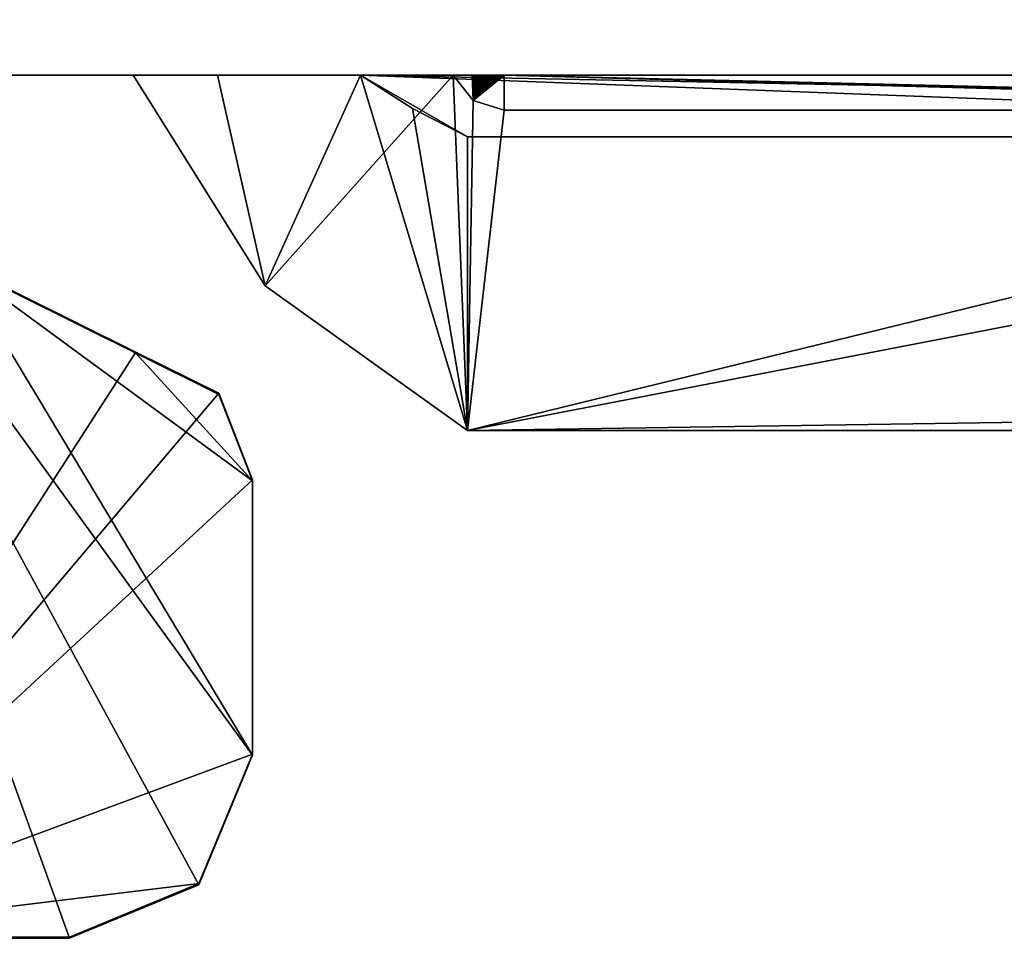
# Model space of a CAD drawing. Header units: millimetres. Extents: x -269 to 269, y -42 to 464.
# Tile 6 of 256: x -245.07 to -239.69, y -17.72 to -12.7. Entities that reach past the tile are written whole.
import ezdxf

# ---------------------------------------------------------------- set-up
doc = ezdxf.new("R2010")
doc.units = ezdxf.units.MM
doc.header["$LTSCALE"] = 65.185185
for name, color, linetype in [('127', 7, 'CONTINUOUS'), ('128', 7, 'CONTINUOUS'), ('155', 7, 'CONTINUOUS'), ('365', 7, 'CONTINUOUS'), ('366', 7, 'CONTINUOUS'), ('367', 7, 'CONTINUOUS'), ('414', 7, 'CONTINUOUS'), ('415', 7, 'CONTINUOUS'), ('416', 7, 'CONTINUOUS'), ('417', 7, 'CONTINUOUS'), ('421', 7, 'CONTINUOUS'), ('422', 7, 'CONTINUOUS'), ('423', 7, 'CONTINUOUS'), ('427', 7, 'CONTINUOUS'), ('428', 7, 'CONTINUOUS'), ('430', 7, 'CONTINUOUS')]:
    doc.layers.add(name, color=color, linetype=linetype)

msp = doc.modelspace()

# ---------------------------------------------------------------- linework, layer by layer
at = {"layer": '127', "color": 250, "linetype": 'Continuous', "true_color": 0x404040}
for points in [[(-227.5997, -13), (-250.7, -13), (-248.2677, -13, -18.0506), (-227.5997, -13)], [(-250.7, -13, -447), (-227.5997, -13, -447), (-242.7043, -13, -443.4218), (-250.7, -13, -447)], [(-247.5, -13, -352.326), (-250.7, -13, -447), (-244.4528, -13, -443.4218), (-247.5, -13, -352.326)], [(-250.7, -13, -447), (-242.7043, -13, -443.4218), (-244.4528, -13, -443.4218), (-250.7, -13, -447)], [(-246.5, -13, -17.3183), (-227.5997, -13), (-248.2677, -13, -18.0506), (-246.5, -13, -17.3183)], [(-231, -13, -19.8183), (-231.0002, -13, -19.7968), (-247.5, -13, -19.8183), (-231, -13, -19.8183)], [(-231, -13, -19.8183), (-247.5, -13, -19.8183), (-243.2094, -13, -48.3186), (-231, -13, -19.8183)], [(-231.0002, -13, -19.7968), (-231.0009, -13, -19.7752), (-247.5, -13, -19.8183), (-231.0002, -13, -19.7968)], [(-247.5, -13, -19.8183), (-231.0009, -13, -19.7752), (-247.2071, -13, -19.1112), (-247.5, -13, -19.8183)], [(-247.5, -13, -19.8183), (-247.5, -13, -339.8214), (-243.2094, -13, -48.3186), (-247.5, -13, -19.8183)], [(-247.5, -13, -339.8214), (-247.5, -13, -348.8179), (-243.9907, -13, -235.4964), (-247.5, -13, -339.8214)], [(-243.2094, -13, -48.3186), (-247.5, -13, -339.8214), (-243.9907, -13, -235.4964), (-243.2094, -13, -48.3186)], [(-247.5, -13, -348.8179), (-247.5, -13, -352.326), (-243.9907, -13, -235.4964), (-247.5, -13, -348.8179)], [(-243.9907, -13, -235.4964), (-247.5, -13, -352.326), (-244.4528, -13, -443.4218), (-243.9907, -13, -235.4964)], [(-247.2071, -13, -19.1112), (-231.0009, -13, -19.7752), (-245.8025, -13, -18.8183), (-247.2071, -13, -19.1112)], [(-245.8026, -13, -17.3183), (-227.5997, -13), (-246.5, -13, -17.3183), (-245.8026, -13, -17.3183)], [(-245.8025, -13, -18.8183), (-227.5997, -13), (-245.8026, -13, -17.3183), (-245.8025, -13, -18.8183)], [(-231.0009, -13, -19.7752), (-227.5997, -13), (-245.8025, -13, -18.8183), (-231.0009, -13, -19.7752)], [(-233.7406, -13, -48.3186), (-231, -13, -19.8183), (-243.2094, -13, -48.3186), (-233.7406, -13, -48.3186)], [(-242.7043, -13, -443.4218), (-227.5997, -13, -447), (-232.5463, -13, -413.4216), (-242.7043, -13, -443.4218)], [(-242.6969, -13, -439.2096), (-242.7043, -13, -443.4218), (-232.5463, -13, -413.4216), (-242.6969, -13, -439.2096)], [(-242.6891, -13, -435.3792), (-242.6969, -13, -439.2096), (-232.5463, -13, -413.4216), (-242.6891, -13, -435.3792)], [(-242.681, -13, -431.8951), (-242.6891, -13, -435.3792), (-232.5463, -13, -413.4216), (-242.681, -13, -431.8951)], [(-242.6726, -13, -428.7248), (-242.681, -13, -431.8951), (-232.5463, -13, -413.4216), (-242.6726, -13, -428.7248)], [(-242.6642, -13, -425.8413), (-242.6726, -13, -428.7248), (-232.5463, -13, -413.4216), (-242.6642, -13, -425.8413)], [(-242.6558, -13, -423.2184), (-242.6642, -13, -425.8413), (-232.5463, -13, -413.4216), (-242.6558, -13, -423.2184)], [(-242.6474, -13, -420.8299), (-242.6558, -13, -423.2184), (-232.5463, -13, -413.4216), (-242.6474, -13, -420.8299)], [(-242.639, -13, -418.655), (-242.6474, -13, -420.8299), (-232.5463, -13, -413.4216), (-242.639, -13, -418.655)], [(-242.6308, -13, -416.6741), (-242.639, -13, -418.655), (-232.5463, -13, -413.4216), (-242.6308, -13, -416.6741)], [(-242.6227, -13, -414.8698), (-242.6308, -13, -416.6741), (-232.5463, -13, -413.4216), (-242.6227, -13, -414.8698)], [(-242.6149, -13, -413.2271), (-242.6227, -13, -414.8698), (-234.3342, -13, -413.4216), (-242.6149, -13, -413.2271)], [(-234.3342, -13, -413.4216), (-242.6227, -13, -414.8698), (-232.5463, -13, -413.4216), (-234.3342, -13, -413.4216)], [(-242.6072, -13, -411.732), (-242.6149, -13, -413.2271), (-234.3466, -13, -411.0282), (-242.6072, -13, -411.732)], [(-234.3466, -13, -411.0282), (-242.6149, -13, -413.2271), (-234.3342, -13, -413.4216), (-234.3466, -13, -411.0282)], [(-242.5997, -13, -410.3695), (-242.6072, -13, -411.732), (-234.3466, -13, -411.0282), (-242.5997, -13, -410.3695)], [(-242.5924, -13, -409.1276), (-242.5997, -13, -410.3695), (-234.3585, -13, -408.9713), (-242.5924, -13, -409.1276)], [(-234.3585, -13, -408.9713), (-242.5997, -13, -410.3695), (-234.3466, -13, -411.0282), (-234.3585, -13, -408.9713)], [(-242.5854, -13, -407.9958), (-242.5924, -13, -409.1276), (-234.3585, -13, -408.9713), (-242.5854, -13, -407.9958)], [(-242.5786, -13, -406.9645), (-242.5854, -13, -407.9958), (-234.3698, -13, -407.203), (-242.5786, -13, -406.9645)], [(-234.3698, -13, -407.203), (-242.5854, -13, -407.9958), (-234.3585, -13, -408.9713), (-234.3698, -13, -407.203)], [(-242.572, -13, -406.0251), (-242.5786, -13, -406.9645), (-234.3805, -13, -405.6819), (-242.572, -13, -406.0251)], [(-234.3805, -13, -405.6819), (-242.5786, -13, -406.9645), (-234.3698, -13, -407.203), (-234.3805, -13, -405.6819)], [(-242.5656, -13, -405.17), (-242.572, -13, -406.0251), (-234.3805, -13, -405.6819), (-242.5656, -13, -405.17)], [(-242.5595, -13, -404.3902), (-242.5656, -13, -405.17), (-234.3907, -13, -404.3738), (-242.5595, -13, -404.3902)], [(-234.3907, -13, -404.3738), (-242.5656, -13, -405.17), (-234.3805, -13, -405.6819), (-234.3907, -13, -404.3738)], [(-242.5535, -13, -403.679), (-242.5595, -13, -404.3902), (-234.3907, -13, -404.3738), (-242.5535, -13, -403.679)], [(-242.5478, -13, -403.0305), (-242.5535, -13, -403.679), (-234.4002, -13, -403.2491), (-242.5478, -13, -403.0305)], [(-234.4002, -13, -403.2491), (-242.5535, -13, -403.679), (-234.3907, -13, -404.3738), (-234.4002, -13, -403.2491)], [(-242.5423, -13, -402.4391), (-242.5478, -13, -403.0305), (-234.4092, -13, -402.2818), (-242.5423, -13, -402.4391)], [(-234.4092, -13, -402.2818), (-242.5478, -13, -403.0305), (-234.4002, -13, -403.2491), (-234.4092, -13, -402.2818)], [(-242.537, -13, -401.8999), (-242.5423, -13, -402.4391), (-234.4092, -13, -402.2818), (-242.537, -13, -401.8999)], [(-242.5319, -13, -401.408), (-242.537, -13, -401.8999), (-234.4176, -13, -401.4497), (-242.5319, -13, -401.408)], [(-234.4176, -13, -401.4497), (-242.537, -13, -401.8999), (-234.4092, -13, -402.2818), (-234.4176, -13, -401.4497)], [(-242.527, -13, -400.9595), (-242.5319, -13, -401.408), (-234.4255, -13, -400.7339), (-242.527, -13, -400.9595)], [(-234.4255, -13, -400.7339), (-242.5319, -13, -401.408), (-234.4176, -13, -401.4497), (-234.4255, -13, -400.7339)], [(-242.5223, -13, -400.5505), (-242.527, -13, -400.9595), (-234.4255, -13, -400.7339), (-242.5223, -13, -400.5505)], [(-242.5178, -13, -400.1775), (-242.5223, -13, -400.5505), (-234.433, -13, -400.118), (-242.5178, -13, -400.1775)], [(-234.433, -13, -400.118), (-242.5223, -13, -400.5505), (-234.4255, -13, -400.7339), (-234.433, -13, -400.118)], [(-242.5134, -13, -399.8374), (-242.5178, -13, -400.1775), (-234.433, -13, -400.118), (-242.5134, -13, -399.8374)], [(-242.5092, -13, -399.5272), (-242.5134, -13, -399.8374), (-234.4399, -13, -399.5879), (-242.5092, -13, -399.5272)], [(-234.4399, -13, -399.5879), (-242.5134, -13, -399.8374), (-234.433, -13, -400.118), (-234.4399, -13, -399.5879)], [(-242.5052, -13, -399.2447), (-242.5092, -13, -399.5272), (-234.4465, -13, -399.1318), (-242.5052, -13, -399.2447)], [(-234.4465, -13, -399.1318), (-242.5092, -13, -399.5272), (-234.4399, -13, -399.5879), (-234.4465, -13, -399.1318)], [(-242.5013, -13, -398.9874), (-242.5052, -13, -399.2447), (-234.4465, -13, -399.1318), (-242.5013, -13, -398.9874)], [(-242.4976, -13, -398.7526), (-242.5013, -13, -398.9874), (-234.4526, -13, -398.7393), (-242.4976, -13, -398.7526)], [(-234.4526, -13, -398.7393), (-242.5013, -13, -398.9874), (-234.4465, -13, -399.1318), (-234.4526, -13, -398.7393)], [(-242.494, -13, -398.5384), (-242.4976, -13, -398.7526), (-234.4526, -13, -398.7393), (-242.494, -13, -398.5384)], [(-242.4906, -13, -398.343), (-242.494, -13, -398.5384), (-234.4584, -13, -398.4016), (-242.4906, -13, -398.343)], [(-234.4584, -13, -398.4016), (-242.494, -13, -398.5384), (-234.4526, -13, -398.7393), (-234.4584, -13, -398.4016)], [(-242.4873, -13, -398.1647), (-242.4906, -13, -398.343), (-234.4638, -13, -398.1111), (-242.4873, -13, -398.1647)], [(-234.4638, -13, -398.1111), (-242.4906, -13, -398.343), (-234.4584, -13, -398.4016), (-234.4638, -13, -398.1111)], [(-242.4841, -13, -398.0022), (-242.4873, -13, -398.1647), (-234.4638, -13, -398.1111), (-242.4841, -13, -398.0022)], [(-242.481, -13, -397.854), (-242.4841, -13, -398.0022), (-234.4689, -13, -397.8612), (-242.481, -13, -397.854)], [(-234.4689, -13, -397.8612), (-242.4841, -13, -398.0022), (-234.4638, -13, -398.1111), (-234.4689, -13, -397.8612)], [(-242.478, -13, -397.7189), (-242.481, -13, -397.854), (-234.4737, -13, -397.6464), (-242.478, -13, -397.7189)], [(-234.4737, -13, -397.6464), (-242.481, -13, -397.854), (-234.4689, -13, -397.8612), (-234.4737, -13, -397.6464)], [(-242.4751, -13, -397.5956), (-242.478, -13, -397.7189), (-234.4737, -13, -397.6464), (-242.4751, -13, -397.5956)], [(-242.4724, -13, -397.4833), (-242.4751, -13, -397.5956), (-234.4782, -13, -397.4617), (-242.4724, -13, -397.4833)], [(-234.4782, -13, -397.4617), (-242.4751, -13, -397.5956), (-234.4737, -13, -397.6464), (-234.4782, -13, -397.4617)], [(-242.4697, -13, -397.3809), (-242.4724, -13, -397.4833), (-234.4782, -13, -397.4617), (-242.4697, -13, -397.3809)], [(-242.4671, -13, -397.2877), (-242.4697, -13, -397.3809), (-234.4825, -13, -397.303), (-242.4671, -13, -397.2877)], [(-234.4825, -13, -397.303), (-242.4697, -13, -397.3809), (-234.4782, -13, -397.4617), (-234.4825, -13, -397.303)], [(-242.4646, -13, -397.2026), (-242.4671, -13, -397.2877), (-234.4865, -13, -397.1666), (-242.4646, -13, -397.2026)], [(-234.4865, -13, -397.1666), (-242.4671, -13, -397.2877), (-234.4825, -13, -397.303), (-234.4865, -13, -397.1666)], [(-242.4622, -13, -397.1252), (-242.4646, -13, -397.2026), (-234.4865, -13, -397.1666), (-242.4622, -13, -397.1252)], [(-242.4598, -13, -397.0547), (-242.4622, -13, -397.1252), (-234.4904, -13, -397.0495), (-242.4598, -13, -397.0547)], [(-234.4904, -13, -397.0495), (-242.4622, -13, -397.1252), (-234.4865, -13, -397.1666), (-234.4904, -13, -397.0495)], [(-242.4575, -13, -396.9905), (-242.4598, -13, -397.0547), (-234.4904, -13, -397.0495), (-242.4575, -13, -396.9905)], [(-242.4552, -13, -396.932), (-242.4575, -13, -396.9905), (-234.4941, -13, -396.949), (-242.4552, -13, -396.932)], [(-234.4941, -13, -396.949), (-242.4575, -13, -396.9905), (-234.4904, -13, -397.0495), (-234.4941, -13, -396.949)], [(-242.453, -13, -396.8788), (-242.4552, -13, -396.932), (-234.4977, -13, -396.8629), (-242.453, -13, -396.8788)], [(-234.4977, -13, -396.8629), (-242.4552, -13, -396.932), (-234.4941, -13, -396.949), (-234.4977, -13, -396.8629)], [(-242.4508, -13, -396.8305), (-242.453, -13, -396.8788), (-234.4977, -13, -396.8629), (-242.4508, -13, -396.8305)], [(-242.4486, -13, -396.7865), (-242.4508, -13, -396.8305), (-234.5012, -13, -396.7891), (-242.4486, -13, -396.7865)], [(-234.5012, -13, -396.7891), (-242.4508, -13, -396.8305), (-234.4977, -13, -396.8629), (-234.5012, -13, -396.7891)], [(-242.4465, -13, -396.7466), (-242.4486, -13, -396.7865), (-234.5047, -13, -396.726), (-242.4465, -13, -396.7466)], [(-234.5047, -13, -396.726), (-242.4486, -13, -396.7865), (-234.5012, -13, -396.7891), (-234.5047, -13, -396.726)], [(-242.4443, -13, -396.7103), (-242.4465, -13, -396.7466), (-234.5047, -13, -396.726), (-242.4443, -13, -396.7103)], [(-242.4421, -13, -396.6774), (-242.4443, -13, -396.7103), (-234.5082, -13, -396.6721), (-242.4421, -13, -396.6774)], [(-234.5082, -13, -396.6721), (-242.4443, -13, -396.7103), (-234.5047, -13, -396.726), (-234.5082, -13, -396.6721)], [(-242.4399, -13, -396.6477), (-242.4421, -13, -396.6774), (-234.5082, -13, -396.6721), (-242.4399, -13, -396.6477)], [(-242.4375, -13, -396.6209), (-242.4399, -13, -396.6477), (-234.512, -13, -396.6264), (-242.4375, -13, -396.6209)], [(-234.512, -13, -396.6264), (-242.4399, -13, -396.6477), (-234.5082, -13, -396.6721), (-234.512, -13, -396.6264)], [(-242.4349, -13, -396.5967), (-242.4375, -13, -396.6209), (-234.5163, -13, -396.5878), (-242.4349, -13, -396.5967)], [(-234.5163, -13, -396.5878), (-242.4375, -13, -396.6209), (-234.512, -13, -396.6264), (-234.5163, -13, -396.5878)], [(-242.4318, -13, -396.5751), (-242.4349, -13, -396.5967), (-234.5163, -13, -396.5878), (-242.4318, -13, -396.5751)], [(-242.425, -13, -396.5568), (-242.4318, -13, -396.5751), (-234.525, -13, -396.5568), (-242.425, -13, -396.5568)], [(-234.525, -13, -396.5568), (-242.4318, -13, -396.5751), (-234.5163, -13, -396.5878), (-234.525, -13, -396.5568)]]:
    msp.add_3dface(points, dxfattribs=at)
at = {"layer": '128', "color": 250, "linetype": 'Continuous', "true_color": 0x404040}
for points in [[(-250.7, 27.2), (-250.7, -13), (-235, 7), (-250.7, 27.2)], [(-235, 7), (-250.7, -13), (-234.501, 6.5), (-235, 7)], [(-250.7, -13), (-227.5997, 5.8188), (-234.501, 6.5), (-250.7, -13)], [(-227.5997, 5.8188), (-250.7, -13), (-227.5997, 1.538), (-227.5997, 5.8188)], [(-227.5997, 1.538), (-250.7, -13), (-227.5815, 1.4045), (-227.5997, 1.538)], [(-227.5815, 1.4045), (-250.7, -13), (-227.5284, 1.2806), (-227.5815, 1.4045)], [(-227.5284, 1.2806), (-250.7, -13), (-227.1571, 0.6618), (-227.5284, 1.2806)], [(-227.1571, 0.6618), (-250.7, -13), (-227.0404, 0.3896), (-227.1571, 0.6618)], [(-227.0404, 0.3896), (-250.7, -13), (-227.0005, 0.0962), (-227.0404, 0.3896)], [(-250.7, -13), (-227.5997, -13), (-227.0005, 0.0962), (-250.7, -13)]]:
    msp.add_3dface(points, dxfattribs=at)
at = {"layer": '155', "color": 250, "linetype": 'Continuous', "true_color": 0x404040}
for points in [[(-227.5997, -13, -447), (-250.7, -13, -447), (-248.75, 3.6952, -447), (-227.5997, -13, -447)], [(-227.0005, 0.0962, -447), (-227.5997, -13, -447), (-248.75, 3.6952, -447), (-227.0005, 0.0962, -447)]]:
    msp.add_3dface(points, dxfattribs=at)
at = {"layer": '365', "color": 250, "linetype": 'Continuous', "true_color": 0x404040}
for points in [[(-245.4099, -14.0302, -17.3141), (-246.5, -17.7094, -17.2992), (-244.4372, -14.5122, -17.3122), (-245.4099, -14.0302, -17.3141)], [(-244.4372, -14.5122, -17.3122), (-246.5, -17.7094, -17.2992), (-243.9833, -14.7371, -17.3113), (-244.4372, -14.5122, -17.3122)], [(-243.9833, -14.7371, -17.3113), (-246.5, -17.7094, -17.2992), (-243.8, -15.2094, -17.3093), (-243.9833, -14.7371, -17.3113)], [(-243.8, -15.2094, -17.3093), (-246.5, -17.7094, -17.2992), (-243.8, -16.7094, -17.3032), (-243.8, -15.2094, -17.3093)], [(-243.8, -16.7094, -17.3032), (-246.5, -17.7094, -17.2992), (-244.0929, -17.4164, -17.3004), (-243.8, -16.7094, -17.3032)], [(-244.0929, -17.4164, -17.3004), (-246.5, -17.7094, -17.2992), (-244.8, -17.7094, -17.2992), (-244.0929, -17.4164, -17.3004)]]:
    msp.add_3dface(points, dxfattribs=at)
at = {"layer": '366', "color": 250, "linetype": 'Continuous', "true_color": 0x404040}
for points in [[(-245.4099, -14.0302, -17.3141), (-244.4372, -14.5122, -17.3122), (-245.4099, -14.0363, -18.8141), (-245.4099, -14.0302, -17.3141)], [(-245.4099, -14.0363, -18.8141), (-244.4372, -14.5122, -17.3122), (-244.4372, -14.5183, -18.8122), (-245.4099, -14.0363, -18.8141)]]:
    msp.add_3dface(points, dxfattribs=at)
at = {"layer": '367', "color": 250, "linetype": 'Continuous', "true_color": 0x404040}
for points in [[(-246.5, -13, -18.8183), (-245.4099, -14.0363, -18.8141), (-243.8, -16.7155, -18.8032), (-246.5, -13, -18.8183)], [(-246.5, -17.7154, -18.7992), (-246.5, -13, -18.8183), (-244.8, -17.7154, -18.7992), (-246.5, -17.7154, -18.7992)], [(-244.8, -17.7154, -18.7992), (-246.5, -13, -18.8183), (-244.0929, -17.4225, -18.8004), (-244.8, -17.7154, -18.7992)], [(-244.0929, -17.4225, -18.8004), (-246.5, -13, -18.8183), (-243.8, -16.7155, -18.8032), (-244.0929, -17.4225, -18.8004)], [(-243.8, -16.7155, -18.8032), (-245.4099, -14.0363, -18.8141), (-243.8, -15.2155, -18.8093), (-243.8, -16.7155, -18.8032)], [(-245.4099, -14.0363, -18.8141), (-244.4372, -14.5183, -18.8122), (-243.8, -15.2155, -18.8093), (-245.4099, -14.0363, -18.8141)], [(-243.9833, -14.7432, -18.8112), (-243.8, -15.2155, -18.8093), (-244.4372, -14.5183, -18.8122), (-243.9833, -14.7432, -18.8112)]]:
    msp.add_3dface(points, dxfattribs=at)
at = {"layer": '414', "color": 250, "linetype": 'Continuous', "true_color": 0x404040}
for points in [[(-244.8, -17.7094, -17.2992), (-246.5, -17.7094, -17.2992), (-244.8, -17.7154, -18.7992), (-244.8, -17.7094, -17.2992)], [(-246.5, -17.7094, -17.2992), (-246.5, -17.7154, -18.7992), (-244.8, -17.7154, -18.7992), (-246.5, -17.7094, -17.2992)]]:
    msp.add_3dface(points, dxfattribs=at)
at = {"layer": '415', "color": 250, "linetype": 'Continuous', "true_color": 0x404040}
for points in [[(-243.8, -16.7094, -17.3032), (-244.0929, -17.4164, -17.3004), (-243.8, -16.7155, -18.8032), (-243.8, -16.7094, -17.3032)], [(-244.0929, -17.4164, -17.3004), (-244.0929, -17.4225, -18.8004), (-243.8, -16.7155, -18.8032), (-244.0929, -17.4164, -17.3004)], [(-244.0929, -17.4164, -17.3004), (-244.8, -17.7094, -17.2992), (-244.0929, -17.4225, -18.8004), (-244.0929, -17.4164, -17.3004)], [(-244.8, -17.7094, -17.2992), (-244.8, -17.7154, -18.7992), (-244.0929, -17.4225, -18.8004), (-244.8, -17.7094, -17.2992)]]:
    msp.add_3dface(points, dxfattribs=at)
at = {"layer": '416', "color": 250, "linetype": 'Continuous', "true_color": 0x404040}
for points in [[(-243.8, -15.2094, -17.3093), (-243.8, -16.7094, -17.3032), (-243.8, -15.2155, -18.8093), (-243.8, -15.2094, -17.3093)], [(-243.8, -16.7094, -17.3032), (-243.8, -16.7155, -18.8032), (-243.8, -15.2155, -18.8093), (-243.8, -16.7094, -17.3032)]]:
    msp.add_3dface(points, dxfattribs=at)
at = {"layer": '417', "color": 250, "linetype": 'Continuous', "true_color": 0x404040}
for points in [[(-244.4372, -14.5122, -17.3122), (-243.9833, -14.7371, -17.3113), (-244.4372, -14.5183, -18.8122), (-244.4372, -14.5122, -17.3122)], [(-244.4372, -14.5183, -18.8122), (-243.9833, -14.7371, -17.3113), (-243.9833, -14.7432, -18.8112), (-244.4372, -14.5183, -18.8122)], [(-243.9833, -14.7371, -17.3113), (-243.8, -15.2094, -17.3093), (-243.9833, -14.7432, -18.8112), (-243.9833, -14.7371, -17.3113)], [(-243.8, -15.2094, -17.3093), (-243.8, -15.2155, -18.8093), (-243.9833, -14.7432, -18.8112), (-243.8, -15.2094, -17.3093)]]:
    msp.add_3dface(points, dxfattribs=at)
at = {"layer": '421', "color": 250, "linetype": 'Continuous', "true_color": 0x404040}
for points in [[(-244.4528, -13, -443.4218), (-242.7043, -13, -443.4218), (-243.7309, -14.151, -443.4172), (-244.4528, -13, -443.4218)], [(-243.7309, -14.151, -443.4172), (-242.7043, -13, -443.4218), (-242.625, -14.9404, -443.4139), (-243.7309, -14.151, -443.4172)], [(-242.625, -14.9404, -443.4139), (-242.7043, -13, -443.4218), (-242.594, -13.1382, -443.4213), (-242.625, -14.9404, -443.4139)], [(-242.425, -13.1904, -443.4211), (-242.625, -14.9404, -443.4139), (-242.594, -13.1382, -443.4213), (-242.425, -13.1904, -443.4211)], [(-235.475, -14.9404, -443.4139), (-242.625, -14.9404, -443.4139), (-235.475, -13.1904, -443.4211), (-235.475, -14.9404, -443.4139)], [(-235.475, -13.1904, -443.4211), (-242.625, -14.9404, -443.4139), (-242.425, -13.1904, -443.4211), (-235.475, -13.1904, -443.4211)]]:
    msp.add_3dface(points, dxfattribs=at)
at = {"layer": '422', "color": 250, "linetype": 'Continuous', "true_color": 0x404040}
for points in [[(-243.9907, -13, -235.4964), (-244.4528, -13, -443.4218), (-243.7309, -14.151, -443.4172), (-243.9907, -13, -235.4964)], [(-243.2094, -13, -48.3186), (-243.9907, -13, -235.4964), (-243.7309, -14.151, -443.4172), (-243.2094, -13, -48.3186)], [(-243.2094, -13, -48.3186), (-243.7309, -14.151, -443.4172), (-242.625, -14.9404, -443.4139), (-243.2094, -13, -48.3186)], [(-243.2094, -13, -48.3186), (-242.625, -14.9404, -443.4139), (-242.9253, -13.1818, -48.3178), (-243.2094, -13, -48.3186)], [(-242.9253, -13.1818, -48.3178), (-242.625, -14.9404, -443.4139), (-242.625, -13.3353, -48.3172), (-242.9253, -13.1818, -48.3178)]]:
    msp.add_3dface(points, dxfattribs=at)
at = {"layer": '423', "color": 250, "linetype": 'Continuous', "true_color": 0x404040}
for points in [[(-233.7406, -13, -48.3186), (-243.2094, -13, -48.3186), (-234.0247, -13.1818, -48.3178), (-233.7406, -13, -48.3186)], [(-243.2094, -13, -48.3186), (-242.9253, -13.1818, -48.3178), (-242.625, -13.3353, -48.3172), (-243.2094, -13, -48.3186)], [(-243.2094, -13, -48.3186), (-242.625, -13.3353, -48.3172), (-234.325, -13.3353, -48.3172), (-243.2094, -13, -48.3186)], [(-234.0247, -13.1818, -48.3178), (-243.2094, -13, -48.3186), (-234.325, -13.3353, -48.3172), (-234.0247, -13.1818, -48.3178)]]:
    msp.add_3dface(points, dxfattribs=at)
at = {"layer": '427', "color": 250, "linetype": 'Continuous', "true_color": 0x404040}
for points in [[(-242.425, -13, -396.5568), (-234.525, -13, -396.5568), (-234.525, -13.1876, -442.7333), (-242.425, -13, -396.5568)], [(-242.425, -13, -396.5568), (-235.475, -13.1904, -443.4211), (-242.425, -13.1904, -443.4211), (-242.425, -13, -396.5568)], [(-235.475, -13.1904, -443.4211), (-242.425, -13, -396.5568), (-234.8886, -13.1896, -443.2311), (-235.475, -13.1904, -443.4211)], [(-242.425, -13, -396.5568), (-234.525, -13.1876, -442.7333), (-234.8886, -13.1896, -443.2311), (-242.425, -13, -396.5568)]]:
    msp.add_3dface(points, dxfattribs=at)
at = {"layer": '428', "color": 250, "linetype": 'Continuous', "true_color": 0x404040}
for points in [[(-242.7043, -13, -443.4218), (-242.6969, -13, -439.2096), (-242.6891, -13, -435.3792), (-242.7043, -13, -443.4218)], [(-242.7043, -13, -443.4218), (-242.6891, -13, -435.3792), (-242.681, -13, -431.8951), (-242.7043, -13, -443.4218)], [(-242.7043, -13, -443.4218), (-242.681, -13, -431.8951), (-242.6726, -13, -428.7248), (-242.7043, -13, -443.4218)], [(-242.7043, -13, -443.4218), (-242.6726, -13, -428.7248), (-242.6642, -13, -425.8413), (-242.7043, -13, -443.4218)], [(-242.7043, -13, -443.4218), (-242.6642, -13, -425.8413), (-242.6558, -13, -423.2184), (-242.7043, -13, -443.4218)], [(-242.7043, -13, -443.4218), (-242.6558, -13, -423.2184), (-242.6474, -13, -420.8299), (-242.7043, -13, -443.4218)], [(-242.7043, -13, -443.4218), (-242.6474, -13, -420.8299), (-242.639, -13, -418.655), (-242.7043, -13, -443.4218)], [(-242.7043, -13, -443.4218), (-242.639, -13, -418.655), (-242.6308, -13, -416.6741), (-242.7043, -13, -443.4218)], [(-242.7043, -13, -443.4218), (-242.6308, -13, -416.6741), (-242.6227, -13, -414.8698), (-242.7043, -13, -443.4218)], [(-242.7043, -13, -443.4218), (-242.6227, -13, -414.8698), (-242.6149, -13, -413.2271), (-242.7043, -13, -443.4218)], [(-242.7043, -13, -443.4218), (-242.6149, -13, -413.2271), (-242.6072, -13, -411.732), (-242.7043, -13, -443.4218)], [(-242.7043, -13, -443.4218), (-242.6072, -13, -411.732), (-242.5997, -13, -410.3695), (-242.7043, -13, -443.4218)], [(-242.7043, -13, -443.4218), (-242.5997, -13, -410.3695), (-242.594, -13.1382, -443.4213), (-242.7043, -13, -443.4218)], [(-242.5997, -13, -410.3695), (-242.5924, -13, -409.1276), (-242.594, -13.1382, -443.4213), (-242.5997, -13, -410.3695)], [(-242.5924, -13, -409.1276), (-242.5854, -13, -407.9958), (-242.594, -13.1382, -443.4213), (-242.5924, -13, -409.1276)], [(-242.5854, -13, -407.9958), (-242.5786, -13, -406.9645), (-242.594, -13.1382, -443.4213), (-242.5854, -13, -407.9958)], [(-242.5786, -13, -406.9645), (-242.572, -13, -406.0251), (-242.594, -13.1382, -443.4213), (-242.5786, -13, -406.9645)], [(-242.572, -13, -406.0251), (-242.5656, -13, -405.17), (-242.594, -13.1382, -443.4213), (-242.572, -13, -406.0251)], [(-242.5656, -13, -405.17), (-242.5595, -13, -404.3902), (-242.594, -13.1382, -443.4213), (-242.5656, -13, -405.17)], [(-242.5595, -13, -404.3902), (-242.5535, -13, -403.679), (-242.594, -13.1382, -443.4213), (-242.5595, -13, -404.3902)], [(-242.5535, -13, -403.679), (-242.5478, -13, -403.0305), (-242.594, -13.1382, -443.4213), (-242.5535, -13, -403.679)], [(-242.5478, -13, -403.0305), (-242.5423, -13, -402.4391), (-242.594, -13.1382, -443.4213), (-242.5478, -13, -403.0305)], [(-242.5423, -13, -402.4391), (-242.537, -13, -401.8999), (-242.594, -13.1382, -443.4213), (-242.5423, -13, -402.4391)], [(-242.537, -13, -401.8999), (-242.5319, -13, -401.408), (-242.594, -13.1382, -443.4213), (-242.537, -13, -401.8999)], [(-242.5319, -13, -401.408), (-242.527, -13, -400.9595), (-242.594, -13.1382, -443.4213), (-242.5319, -13, -401.408)], [(-242.527, -13, -400.9595), (-242.5223, -13, -400.5505), (-242.594, -13.1382, -443.4213), (-242.527, -13, -400.9595)], [(-242.5223, -13, -400.5505), (-242.5178, -13, -400.1775), (-242.594, -13.1382, -443.4213), (-242.5223, -13, -400.5505)], [(-242.5178, -13, -400.1775), (-242.5134, -13, -399.8374), (-242.594, -13.1382, -443.4213), (-242.5178, -13, -400.1775)], [(-242.5134, -13, -399.8374), (-242.5092, -13, -399.5272), (-242.594, -13.1382, -443.4213), (-242.5134, -13, -399.8374)], [(-242.5092, -13, -399.5272), (-242.5052, -13, -399.2447), (-242.594, -13.1382, -443.4213), (-242.5092, -13, -399.5272)], [(-242.5052, -13, -399.2447), (-242.5013, -13, -398.9874), (-242.594, -13.1382, -443.4213), (-242.5052, -13, -399.2447)], [(-242.5013, -13, -398.9874), (-242.4976, -13, -398.7526), (-242.594, -13.1382, -443.4213), (-242.5013, -13, -398.9874)], [(-242.4976, -13, -398.7526), (-242.494, -13, -398.5384), (-242.594, -13.1382, -443.4213), (-242.4976, -13, -398.7526)], [(-242.494, -13, -398.5384), (-242.4906, -13, -398.343), (-242.594, -13.1382, -443.4213), (-242.494, -13, -398.5384)], [(-242.4906, -13, -398.343), (-242.4873, -13, -398.1647), (-242.594, -13.1382, -443.4213), (-242.4906, -13, -398.343)], [(-242.4873, -13, -398.1647), (-242.4841, -13, -398.0022), (-242.594, -13.1382, -443.4213), (-242.4873, -13, -398.1647)], [(-242.4841, -13, -398.0022), (-242.481, -13, -397.854), (-242.594, -13.1382, -443.4213), (-242.4841, -13, -398.0022)], [(-242.481, -13, -397.854), (-242.478, -13, -397.7189), (-242.594, -13.1382, -443.4213), (-242.481, -13, -397.854)], [(-242.478, -13, -397.7189), (-242.4751, -13, -397.5956), (-242.594, -13.1382, -443.4213), (-242.478, -13, -397.7189)], [(-242.4751, -13, -397.5956), (-242.4724, -13, -397.4833), (-242.594, -13.1382, -443.4213), (-242.4751, -13, -397.5956)], [(-242.4724, -13, -397.4833), (-242.4697, -13, -397.3809), (-242.594, -13.1382, -443.4213), (-242.4724, -13, -397.4833)], [(-242.4697, -13, -397.3809), (-242.4671, -13, -397.2877), (-242.594, -13.1382, -443.4213), (-242.4697, -13, -397.3809)], [(-242.4671, -13, -397.2877), (-242.4646, -13, -397.2026), (-242.594, -13.1382, -443.4213), (-242.4671, -13, -397.2877)], [(-242.4646, -13, -397.2026), (-242.4622, -13, -397.1252), (-242.594, -13.1382, -443.4213), (-242.4646, -13, -397.2026)], [(-242.4622, -13, -397.1252), (-242.4598, -13, -397.0547), (-242.594, -13.1382, -443.4213), (-242.4622, -13, -397.1252)], [(-242.4598, -13, -397.0547), (-242.4575, -13, -396.9905), (-242.594, -13.1382, -443.4213), (-242.4598, -13, -397.0547)], [(-242.4575, -13, -396.9905), (-242.4552, -13, -396.932), (-242.594, -13.1382, -443.4213), (-242.4575, -13, -396.9905)], [(-242.4552, -13, -396.932), (-242.453, -13, -396.8788), (-242.594, -13.1382, -443.4213), (-242.4552, -13, -396.932)], [(-242.453, -13, -396.8788), (-242.4508, -13, -396.8305), (-242.594, -13.1382, -443.4213), (-242.453, -13, -396.8788)], [(-242.4508, -13, -396.8305), (-242.4486, -13, -396.7865), (-242.594, -13.1382, -443.4213), (-242.4508, -13, -396.8305)], [(-242.4486, -13, -396.7865), (-242.4465, -13, -396.7466), (-242.594, -13.1382, -443.4213), (-242.4486, -13, -396.7865)], [(-242.4465, -13, -396.7466), (-242.4443, -13, -396.7103), (-242.594, -13.1382, -443.4213), (-242.4465, -13, -396.7466)], [(-242.4443, -13, -396.7103), (-242.4421, -13, -396.6774), (-242.594, -13.1382, -443.4213), (-242.4443, -13, -396.7103)], [(-242.4421, -13, -396.6774), (-242.4399, -13, -396.6477), (-242.594, -13.1382, -443.4213), (-242.4421, -13, -396.6774)], [(-242.4399, -13, -396.6477), (-242.4375, -13, -396.6209), (-242.594, -13.1382, -443.4213), (-242.4399, -13, -396.6477)], [(-242.4375, -13, -396.6209), (-242.4349, -13, -396.5967), (-242.594, -13.1382, -443.4213), (-242.4375, -13, -396.6209)], [(-242.4349, -13, -396.5967), (-242.4318, -13, -396.5751), (-242.594, -13.1382, -443.4213), (-242.4349, -13, -396.5967)], [(-242.4318, -13, -396.5751), (-242.425, -13, -396.5568), (-242.594, -13.1382, -443.4213), (-242.4318, -13, -396.5751)], [(-242.425, -13, -396.5568), (-242.425, -13.1904, -443.4211), (-242.594, -13.1382, -443.4213), (-242.425, -13, -396.5568)]]:
    msp.add_3dface(points, dxfattribs=at)
at = {"layer": '430', "color": 250, "linetype": 'Continuous', "true_color": 0x404040}
for points in [[(-242.625, -13.3353, -48.3172), (-242.625, -14.9404, -443.4139), (-234.325, -13.3353, -48.3172), (-242.625, -13.3353, -48.3172)], [(-234.325, -13.3353, -48.3172), (-242.625, -14.9404, -443.4139), (-234.475, -14.8185, -413.4142), (-234.325, -13.3353, -48.3172)], [(-234.475, -14.8185, -413.4142), (-242.625, -14.9404, -443.4139), (-234.475, -14.9363, -442.414), (-234.475, -14.8185, -413.4142)], [(-234.475, -14.9363, -442.414), (-242.625, -14.9404, -443.4139), (-234.7679, -14.9392, -443.121), (-234.475, -14.9363, -442.414)], [(-242.625, -14.9404, -443.4139), (-235.475, -14.9404, -443.4139), (-234.7679, -14.9392, -443.121), (-242.625, -14.9404, -443.4139)]]:
    msp.add_3dface(points, dxfattribs=at)

doc.saveas('drawing.dxf')
